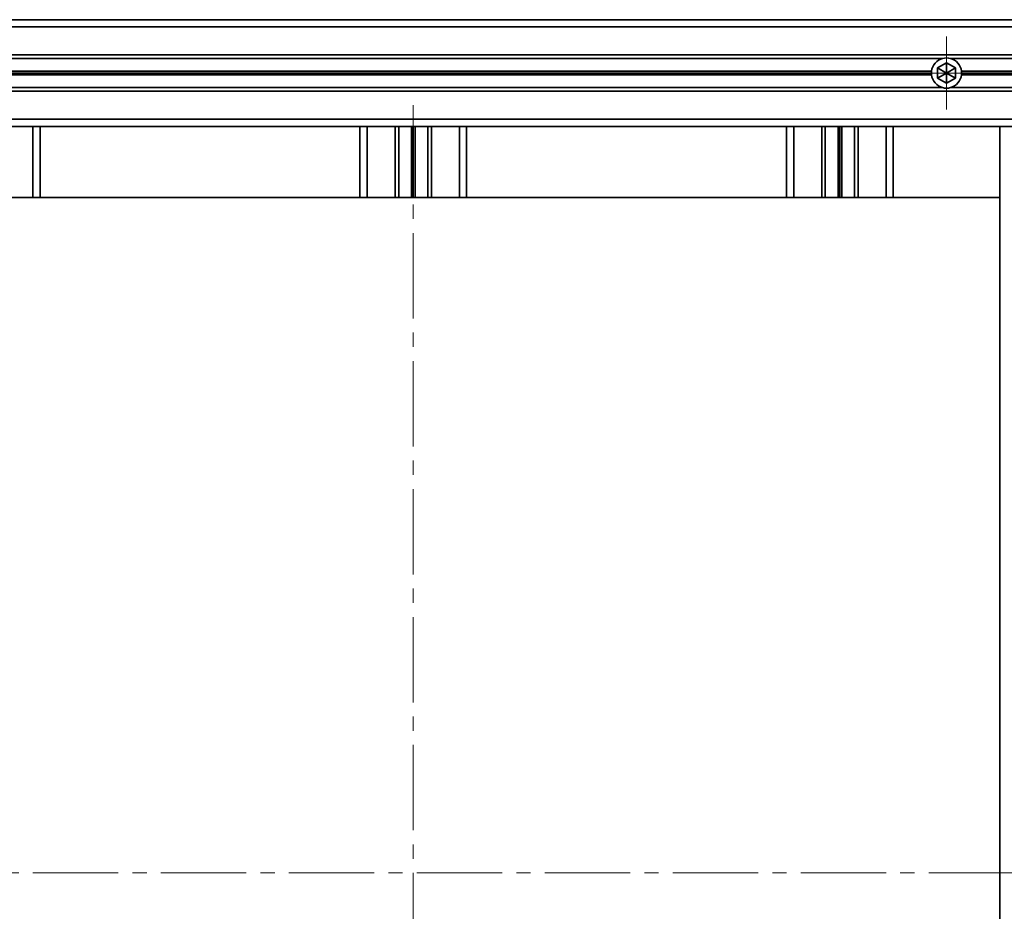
# Model space of a CAD drawing. Header units: millimetres. Extents: x -594 to 594, y -420 to 420.
# Tile 12 of 64: x -308 to -170, y -165 to -39. Entities that reach past the tile are written whole.
import ezdxf

# ---------------------------------------------------------------- set-up
doc = ezdxf.new("R2010")
doc.units = ezdxf.units.MM
doc.linetypes.add('点画线', pattern=[18, 12, -2, 2, -2])
doc.layers.add('中心线层', color=1, linetype='点画线', lineweight=18)
doc.layers.add('几何体', color=7, linetype='Continuous', lineweight=35)

msp = doc.modelspace()

# ---------------------------------------------------------------- linework, layer by layer
at = {"layer": '中心线层'}
for p, q in [((-177.695, -51.849), (-177.695, -41.599)), ((-182.82, -46.724), (-172.57, -46.724)), ((-252.695, -51.224), (-252.695, -267.224)), ((-42.195, -159.224), (-463.195, -159.224))]:
    msp.add_line(p, q, dxfattribs=at)
at = {"layer": '几何体'}
for p, q in [((-45.195, -39.224), (-460.195, -39.224)), ((-460.195, -40.224), (-45.195, -40.224)), ((-165.092, -44.174), (-340.298, -44.174)), ((-327.135, -44.674), (-178.255, -44.674)), ((-178.945, -46.002), (-177.695, -45.281)), ((-177.695, -45.281), (-176.445, -46.002)), ((-177.695, -46.724), (-177.695, -45.281)), ((-177.135, -44.674), (-165.532, -44.674)), ((-179.804, -46.464), (-325.586, -46.464)), ((-325.586, -46.984), (-179.804, -46.984)), ((-325.57, -46.724), (-179.82, -46.724)), ((-178.945, -47.446), (-178.945, -46.002)), ((-178.945, -46.002), (-177.695, -46.724)), ((-178.945, -47.446), (-177.695, -46.724)), ((-176.445, -46.002), (-177.695, -46.724)), ((-176.445, -47.446), (-177.695, -46.724)), ((-177.695, -48.167), (-177.695, -46.724)), ((-176.445, -46.002), (-176.445, -47.446)), ((-165.935, -46.464), (-175.586, -46.464)), ((-175.586, -46.984), (-165.935, -46.984)), ((-175.57, -46.724), (-165.945, -46.724)), ((-177.695, -48.167), (-178.945, -47.446)), ((-176.445, -47.446), (-177.695, -48.167)), ((-340.298, -49.274), (-165.092, -49.274)), ((-178.255, -48.774), (-327.135, -48.774)), ((-165.532, -48.774), (-177.135, -48.774)), ((-45.195, -53.224), (-460.195, -53.224)), ((-445.195, -54.224), (-60.195, -54.224)), ((-306.195, -54.224), (-306.195, -64.224)), ((-305.195, -64.224), (-305.195, -54.224)), ((-260.195, -54.224), (-260.195, -64.224)), ((-259.195, -64.224), (-259.195, -54.224)), ((-255.245, -54.224), (-255.245, -64.224)), ((-254.745, -64.224), (-254.745, -54.224)), ((-252.955, -54.224), (-252.955, -64.224)), ((-252.695, -54.224), (-252.695, -64.224)), ((-252.435, -64.224), (-252.435, -54.224)), ((-250.645, -54.224), (-250.645, -64.224)), ((-250.145, -64.224), (-250.145, -54.224)), ((-246.195, -54.224), (-246.195, -64.224)), ((-245.195, -64.224), (-245.195, -54.224)), ((-200.195, -54.224), (-200.195, -64.224)), ((-199.195, -64.224), (-199.195, -54.224)), ((-195.245, -54.224), (-195.245, -64.224)), ((-194.745, -64.224), (-194.745, -54.224)), ((-192.955, -54.224), (-192.955, -64.224)), ((-192.695, -54.224), (-192.695, -64.224)), ((-192.435, -64.224), (-192.435, -54.224)), ((-190.645, -54.224), (-190.645, -64.224)), ((-190.145, -64.224), (-190.145, -54.224)), ((-186.195, -54.224), (-186.195, -64.224)), ((-185.195, -64.224), (-185.195, -54.224)), ((-170.195, -54.224), (-170.195, -64.224)), ((-335.195, -64.224), (-170.195, -64.224)), ((-170.195, -64.224), (-170.195, -254.224))]:
    msp.add_line(p, q, dxfattribs=at)
for start, end in [(105.26773, 172.97731), (74.73227, 105.26773), (7.02269, 74.73227), (172.97731, 180), (180, 187.02269), (187.02269, 254.73227), (285.26773, 352.97731), (0, 7.02269), (352.97731, 0), (254.73227, 285.26773)]:
    msp.add_arc((-177.695, -46.724), 2.125, start, end, dxfattribs=at)

doc.saveas('drawing.dxf')
